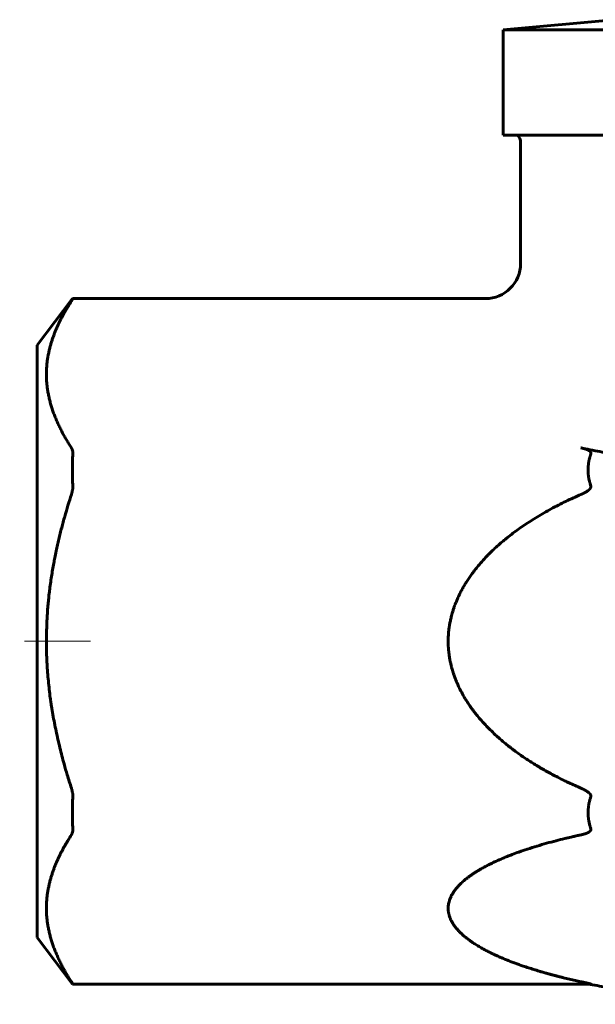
# Model space of a CAD drawing. Header units: millimetres. Extents: x 91 to 273, y 105 to 390.
# Tile 1 of 3: x 91 to 157, y 105 to 217. Entities that reach past the tile are written whole.
import ezdxf

# ---------------------------------------------------------------- set-up
doc = ezdxf.new("R2010")
doc.units = ezdxf.units.MM
doc.linetypes.add('K5LT_AXLED', pattern=[12, 7.5, -1.5, 1.5, -1.5])
doc.linetypes.add('K5LT_BASIC', pattern=[0])
doc.layers.add('Системный слой (1)', color=7, linetype='Continuous', true_color=0x6c6c6c)

msp = doc.modelspace()

# ---------------------------------------------------------------- linework, layer by layer
at = {"layer": 'Системный слой (1)', "color": 150, "linetype": 'K5LT_BASIC', "lineweight": 60, "true_color": 0x0080ff}
for p, q in [((159.02, 217.5), (146.02, 216.36)), ((146.02, 216.36), (182.02, 216.36)), ((146.02, 204.36), (146.02, 216.36)), ((146.02, 204.36), (218.02, 204.36)), ((148.02, 189.76), (148.02, 203.5)), ((93.02, 180.45), (97.02, 185.76)), ((97.06, 185.76), (97.02, 185.76)), ((97.06, 185.76), (144.08, 185.76)), ((144.08, 185.76), (144.12, 185.76)), ((144.08, 185.76), (144.08, 185.76)), ((144.08, 185.76), (144.08, 185.76)), ((144.08, 185.76), (144.12, 185.76)), ((93.02, 113.06), (93.02, 180.45)), ((93.02, 113.06), (97.02, 107.76)), ((97.02, 107.76), (97.06, 107.76)), ((97.06, 107.76), (156, 107.76))]:
    msp.add_line(p, q, dxfattribs=at)
at = {"layer": 'Системный слой (1)', "color": 30, "linetype": 'K5LT_AXLED', "lineweight": 18, "true_color": 0xff8000}
msp.add_line((99.06, 146.76), (91.02, 146.76), dxfattribs=at)
at = {"layer": 'Системный слой (1)', "color": 150, "linetype": 'K5LT_BASIC', "lineweight": 60, "true_color": 0x0080ff}
for centre, radius, start, end in [((146.84, 203.5), 1.18, 0, 46.2251), ((144.02, 189.76), 4, 270, 0)]:
    msp.add_arc(centre, radius, start, end, dxfattribs=at)
msp.add_ellipse((144.08, 189.76), major_axis=(0, 4), ratio=0.998526, start_param=3.141593, end_param=3.15197, dxfattribs=at)
msp.add_ellipse((144.08, 189.76), major_axis=(0, 4), ratio=0.998526, start_param=3.141593, end_param=3.15197, dxfattribs=at)
for points, knots in [([(96.91, 185.49), (96.77, 185.28), (96.58, 184.97), (96.33, 184.55), (96.15, 184.24), (95.97, 183.92), (95.8, 183.6), (95.63, 183.27), (95.47, 182.95), (95.32, 182.61), (95.17, 182.28), (95.03, 181.93), (94.89, 181.57), (94.76, 181.2), (94.64, 180.82), (94.52, 180.42), (94.41, 180.01), (94.32, 179.58), (94.23, 179.15), (94.16, 178.7), (94.11, 178.24), (94.08, 177.77), (94.06, 177.4), (94.06, 177.08), (94.06, 176.76), (94.08, 176.33), (94.13, 175.85), (94.19, 175.36), (94.28, 174.88), (94.38, 174.4), (94.5, 173.92), (94.64, 173.44), (94.79, 172.96), (94.97, 172.49), (95.16, 172.02), (95.37, 171.55), (95.59, 171.08), (95.82, 170.62), (96.07, 170.15), (96.34, 169.69), (96.62, 169.23), (96.81, 168.93), (96.91, 168.78)], [0, 0, 0, 0, 0.038309, 0.057531, 0.076853, 0.096226, 0.115763, 0.135413, 0.155232, 0.175111, 0.195466, 0.216237, 0.237781, 0.259686, 0.282603, 0.306179, 0.3307, 0.355524, 0.381238, 0.407575, 0.43479, 0.462258, 0.490208, 0.499978, 0.518381, 0.546921, 0.575539, 0.604151, 0.63269, 0.661134, 0.689533, 0.717858, 0.746137, 0.774363, 0.802578, 0.83077, 0.85895, 0.887124, 0.915306, 0.943509, 0.971739, 1, 1, 1, 1]), ([(97.06, 185.76), (97.06, 185.76), (97.06, 185.76), (97.06, 185.75), (97.06, 185.73), (97.04, 185.7), (97.01, 185.66), (96.98, 185.61), (96.95, 185.56), (96.93, 185.52), (96.91, 185.5), (96.91, 185.49)], [0, 0, 0, 0, 0.104653, 0.165665, 0.318447, 0.458285, 0.601706, 0.745497, 0.865385, 0.944834, 1, 1, 1, 1]), ([(97.06, 168.04), (97.06, 168.08), (97.06, 168.13), (97.06, 168.22), (97.06, 168.32), (97.04, 168.43), (97.01, 168.54), (96.98, 168.63), (96.95, 168.7), (96.93, 168.74), (96.91, 168.77), (96.91, 168.78)], [0, 0, 0, 0, 0.104653, 0.165665, 0.318447, 0.458285, 0.601706, 0.745497, 0.865385, 0.944834, 1, 1, 1, 1]), ([(156, 168.04), (156, 168.05), (156, 168.05), (156.01, 168.06), (156.01, 168.07), (156.01, 168.08), (156.01, 168.09), (156.01, 168.1), (156.02, 168.11), (156.02, 168.12), (156.02, 168.13), (156.02, 168.14), (156.02, 168.16), (156.01, 168.18), (156.01, 168.19), (156.01, 168.2), (156.01, 168.21), (156.01, 168.21), (156, 168.22), (156, 168.23), (156, 168.23), (156, 168.24), (155.99, 168.24), (155.99, 168.25), (155.99, 168.26), (155.98, 168.28), (155.97, 168.29), (155.97, 168.3), (155.96, 168.3), (155.96, 168.31), (155.95, 168.32), (155.94, 168.33), (155.94, 168.34), (155.93, 168.34), (155.92, 168.36), (155.9, 168.37), (155.89, 168.39), (155.87, 168.4), (155.85, 168.42), (155.83, 168.43), (155.81, 168.45), (155.78, 168.47), (155.72, 168.5), (155.67, 168.53), (155.61, 168.56), (155.56, 168.58), (155.52, 168.59), (155.48, 168.61), (155.43, 168.63), (155.39, 168.64), (155.35, 168.66), (155.3, 168.67), (155.26, 168.68), (155.21, 168.7), (155.16, 168.71), (155.11, 168.72), (155.05, 168.74), (155, 168.75), (154.95, 168.76), (154.91, 168.77), (154.89, 168.78)], [0, 0, 0, 0, 0.007143, 0.014254, 0.021325, 0.028312, 0.035245, 0.042049, 0.048766, 0.055358, 0.061902, 0.071634, 0.084402, 0.097508, 0.107607, 0.114165, 0.119965, 0.124947, 0.129872, 0.134639, 0.139312, 0.143861, 0.14838, 0.155313, 0.164782, 0.176864, 0.186709, 0.194248, 0.199538, 0.204964, 0.212808, 0.22097, 0.229449, 0.23719, 0.24617, 0.260482, 0.279565, 0.299397, 0.315866, 0.329161, 0.343333, 0.37149, 0.415175, 0.465343, 0.508868, 0.541541, 0.572415, 0.601648, 0.631039, 0.661101, 0.691646, 0.723019, 0.754699, 0.787423, 0.820874, 0.855476, 0.890522, 0.926476, 0.962945, 1, 1, 1, 1]), ([(154.89, 168.78), (155.24, 168.7), (155.95, 168.55), (157.02, 168.34), (158.1, 168.14), (159.2, 167.96), (160.31, 167.78), (161.43, 167.61), (162.57, 167.45), (163.71, 167.31), (164.87, 167.17), (166.04, 167.04), (167.23, 166.92), (168.44, 166.81), (169.66, 166.71), (170.9, 166.61), (172.16, 166.53), (173.43, 166.46), (174.72, 166.39), (176.01, 166.34), (177.33, 166.3), (178.65, 166.26), (179.98, 166.24), (181.31, 166.23), (182.65, 166.23), (183.99, 166.24), (185.32, 166.26), (186.65, 166.29), (187.96, 166.34), (189.25, 166.39), (190.52, 166.45), (191.78, 166.52), (193, 166.6), (194.21, 166.69), (195.39, 166.79), (196.54, 166.89), (197.65, 167), (198.73, 167.12), (199.76, 167.24), (200.77, 167.36), (201.73, 167.49), (202.66, 167.62), (203.55, 167.75), (204.43, 167.89), (205.27, 168.03), (206.09, 168.17), (206.88, 168.32), (207.65, 168.47), (208.41, 168.62), (208.9, 168.72), (209.15, 168.78)], [0, 0, 0, 0, 0.020594, 0.041271, 0.062026, 0.082909, 0.103854, 0.124956, 0.146156, 0.167498, 0.188883, 0.21049, 0.232273, 0.254363, 0.276582, 0.299154, 0.321957, 0.345078, 0.368296, 0.391766, 0.415401, 0.439269, 0.463203, 0.487251, 0.511344, 0.535456, 0.559546, 0.583411, 0.607085, 0.63037, 0.653491, 0.676102, 0.698388, 0.720191, 0.741837, 0.762838, 0.783343, 0.803018, 0.822349, 0.840808, 0.858735, 0.875936, 0.892945, 0.909372, 0.925409, 0.940855, 0.956101, 0.970944, 0.985576, 1, 1, 1, 1]), ([(97.06, 164.47), (97.05, 164.62), (97.04, 164.92), (97.03, 165.36), (97.02, 165.81), (97.02, 166.26), (97.02, 166.71), (97.03, 167.15), (97.04, 167.6), (97.05, 167.9), (97.06, 168.04)], [0, 0, 0, 0, 0.124272, 0.249341, 0.374759, 0.5, 0.625241, 0.750659, 0.875728, 1, 1, 1, 1]), ([(156, 164.47), (155.99, 164.51), (155.96, 164.58), (155.93, 164.7), (155.9, 164.81), (155.87, 164.92), (155.84, 165.04), (155.81, 165.15), (155.78, 165.29), (155.76, 165.43), (155.74, 165.59), (155.72, 165.74), (155.71, 165.88), (155.7, 166), (155.7, 166.12), (155.7, 166.21), (155.7, 166.3), (155.7, 166.41), (155.7, 166.56), (155.71, 166.7), (155.73, 166.82), (155.74, 166.93), (155.75, 167.04), (155.77, 167.15), (155.79, 167.25), (155.81, 167.36), (155.83, 167.46), (155.86, 167.56), (155.88, 167.66), (155.91, 167.76), (155.94, 167.85), (155.97, 167.95), (155.99, 168.01), (156, 168.04)], [0, 0, 0, 0, 0.031984, 0.064016, 0.096119, 0.12845, 0.160939, 0.193843, 0.227002, 0.271735, 0.316657, 0.361804, 0.395692, 0.429488, 0.463016, 0.496312, 0.500068, 0.540117, 0.583367, 0.626018, 0.656989, 0.687618, 0.717509, 0.747019, 0.776027, 0.804927, 0.833473, 0.861782, 0.889758, 0.917609, 0.945215, 0.972693, 1, 1, 1, 1]), ([(97.06, 164.47), (97.06, 164.44), (97.06, 164.39), (97.06, 164.29), (97.06, 164.17), (97.04, 164.02), (97.01, 163.88), (96.98, 163.74), (96.95, 163.62), (96.93, 163.54), (96.91, 163.49), (96.91, 163.47)], [0, 0, 0, 0, 0.104653, 0.165665, 0.318447, 0.458285, 0.601706, 0.745497, 0.865385, 0.944834, 1, 1, 1, 1]), ([(156, 164.47), (156, 164.47), (156, 164.46), (156.01, 164.45), (156.01, 164.44), (156.01, 164.43), (156.01, 164.42), (156.01, 164.41), (156.02, 164.4), (156.02, 164.39), (156.02, 164.38), (156.02, 164.37), (156.02, 164.35), (156.01, 164.33), (156.01, 164.32), (156.01, 164.31), (156.01, 164.3), (156.01, 164.29), (156, 164.28), (156, 164.28), (156, 164.27), (156, 164.26), (155.99, 164.26), (155.99, 164.25), (155.99, 164.23), (155.98, 164.22), (155.97, 164.21), (155.97, 164.19), (155.96, 164.19), (155.96, 164.18), (155.95, 164.17), (155.94, 164.16), (155.94, 164.15), (155.93, 164.14), (155.92, 164.12), (155.9, 164.11), (155.89, 164.08), (155.87, 164.06), (155.85, 164.04), (155.83, 164.03), (155.81, 164.01), (155.78, 163.97), (155.72, 163.93), (155.67, 163.89), (155.61, 163.85), (155.56, 163.82), (155.52, 163.79), (155.48, 163.76), (155.43, 163.74), (155.39, 163.72), (155.35, 163.69), (155.3, 163.67), (155.26, 163.64), (155.21, 163.62), (155.16, 163.59), (155.11, 163.57), (155.05, 163.54), (155, 163.52), (154.95, 163.5), (154.91, 163.48), (154.89, 163.47)], [0, 0, 0, 0, 0.007143, 0.014254, 0.021325, 0.028312, 0.035245, 0.042049, 0.048766, 0.055358, 0.061902, 0.071634, 0.084402, 0.097508, 0.107607, 0.114165, 0.119965, 0.124947, 0.129872, 0.134639, 0.139312, 0.143861, 0.14838, 0.155313, 0.164782, 0.176864, 0.186709, 0.194248, 0.199538, 0.204964, 0.212808, 0.22097, 0.229449, 0.23719, 0.24617, 0.260482, 0.279565, 0.299397, 0.315866, 0.329161, 0.343333, 0.37149, 0.415175, 0.465343, 0.508868, 0.541541, 0.572415, 0.601648, 0.631039, 0.661101, 0.691646, 0.723019, 0.754699, 0.787423, 0.820874, 0.855476, 0.890522, 0.926476, 0.962945, 1, 1, 1, 1]), ([(96.91, 163.47), (96.77, 163.06), (96.51, 162.23), (96.21, 161.18), (95.97, 160.33), (95.8, 159.69), (95.63, 159.04), (95.47, 158.39), (95.32, 157.72), (95.17, 157.01), (95.02, 156.31), (94.89, 155.6), (94.76, 154.89), (94.64, 154.12), (94.52, 153.33), (94.44, 152.74), (94.37, 152.19), (94.32, 151.67), (94.25, 151.03), (94.2, 150.44), (94.17, 149.98), (94.14, 149.49), (94.11, 148.87), (94.09, 148.3), (94.07, 147.67), (94.06, 147.24), (94.06, 146.66), (94.06, 146.02), (94.08, 145.26), (94.11, 144.61), (94.14, 143.96), (94.19, 143.22), (94.28, 142.25), (94.38, 141.28), (94.47, 140.51), (94.56, 139.88), (94.66, 139.24), (94.79, 138.42), (94.97, 137.47), (95.16, 136.53), (95.37, 135.59), (95.59, 134.66), (95.82, 133.73), (96.1, 132.7), (96.46, 131.47), (96.74, 130.55), (96.91, 130.04)], [0, 0, 0, 0, 0.038309, 0.076853, 0.096226, 0.115763, 0.135413, 0.155232, 0.175111, 0.195466, 0.219225, 0.237781, 0.259686, 0.282603, 0.306179, 0.3307, 0.334463, 0.355524, 0.376468, 0.391499, 0.407575, 0.417101, 0.43479, 0.462258, 0.467116, 0.490208, 0.499978, 0.518381, 0.546921, 0.566978, 0.575539, 0.604151, 0.63269, 0.661134, 0.689533, 0.701134, 0.717858, 0.746137, 0.774363, 0.802578, 0.83077, 0.85895, 0.887124, 0.915306, 0.953054, 1, 1, 1, 1]), ([(154.89, 163.47), (154.31, 163.22), (153.45, 162.83), (152.32, 162.27), (151.5, 161.84), (150.71, 161.4), (149.94, 160.95), (149.21, 160.49), (148.49, 160.02), (147.8, 159.55), (147.14, 159.06), (146.67, 158.7), (146.27, 158.37), (145.88, 158.05), (145.36, 157.6), (144.84, 157.11), (144.51, 156.78), (144.14, 156.41), (143.75, 155.99), (143.23, 155.4), (142.88, 154.96), (142.61, 154.6), (142.35, 154.25), (142.05, 153.81), (141.76, 153.37), (141.51, 152.94), (141.28, 152.52), (141.11, 152.19), (140.98, 151.92), (140.86, 151.65), (140.71, 151.3), (140.57, 150.96), (140.48, 150.71), (140.39, 150.46), (140.3, 150.17), (140.2, 149.84), (140.13, 149.56), (140.06, 149.25), (139.98, 148.9), (139.93, 148.59), (139.88, 148.3), (139.85, 148.04), (139.82, 147.74), (139.8, 147.46), (139.79, 147.25), (139.78, 147.01), (139.78, 146.86), (139.78, 146.65), (139.78, 146.45), (139.79, 146.23), (139.8, 146.04), (139.82, 145.84), (139.84, 145.59), (139.87, 145.37), (139.89, 145.17), (139.92, 144.98), (139.97, 144.69), (140.04, 144.34), (140.12, 143.97), (140.21, 143.64), (140.3, 143.34), (140.4, 143.02), (140.56, 142.59), (140.69, 142.25), (140.9, 141.77), (141.04, 141.46), (141.32, 140.93), (141.54, 140.53), (141.79, 140.11), (142, 139.78), (142.2, 139.48), (142.42, 139.16), (142.65, 138.85), (142.95, 138.47), (143.33, 138), (143.78, 137.49), (144.28, 136.96), (144.83, 136.42), (145.25, 136.03), (145.69, 135.63), (146.11, 135.27), (146.68, 134.81), (147.18, 134.42), (147.68, 134.06), (148.18, 133.7), (148.71, 133.35), (149.26, 132.99), (149.82, 132.64), (150.41, 132.29), (151, 131.95), (151.62, 131.62), (152.29, 131.26), (152.94, 130.94), (153.59, 130.63), (154.22, 130.34), (154.67, 130.14), (154.89, 130.04)], [0, 0, 0, 0, 0.040656, 0.060426, 0.079666, 0.098651, 0.117104, 0.135247, 0.152984, 0.17063, 0.187768, 0.204512, 0.208096, 0.220566, 0.236343, 0.25136, 0.265615, 0.265901, 0.28428, 0.301997, 0.315519, 0.319069, 0.330905, 0.342461, 0.353335, 0.363806, 0.373753, 0.383578, 0.387042, 0.392993, 0.402119, 0.410787, 0.41601, 0.419288, 0.427396, 0.435284, 0.440828, 0.445391, 0.45531, 0.463419, 0.465044, 0.474357, 0.479919, 0.483493, 0.492451, 0.492781, 0.498985, 0.501508, 0.506025, 0.511941, 0.515061, 0.518309, 0.524575, 0.530808, 0.532319, 0.53695, 0.543043, 0.55107, 0.559061, 0.567016, 0.572928, 0.578827, 0.58796, 0.601797, 0.601932, 0.620486, 0.623652, 0.639618, 0.649079, 0.654387, 0.664643, 0.671673, 0.67883, 0.688984, 0.702193, 0.717206, 0.731153, 0.748792, 0.765534, 0.76715, 0.786238, 0.800288, 0.813527, 0.826174, 0.839038, 0.85243, 0.866127, 0.880216, 0.894386, 0.908834, 0.923477, 0.938434, 0.956626, 0.968855, 0.984347, 1, 1, 1, 1]), ([(97.06, 129.04), (97.06, 129.08), (97.06, 129.13), (97.06, 129.23), (97.06, 129.34), (97.04, 129.49), (97.01, 129.64), (96.98, 129.78), (96.95, 129.89), (96.93, 129.98), (96.91, 130.02), (96.91, 130.04)], [0, 0, 0, 0, 0.104653, 0.165665, 0.318447, 0.458285, 0.601706, 0.745497, 0.865385, 0.944834, 1, 1, 1, 1]), ([(156, 129.04), (156, 129.05), (156, 129.05), (156.01, 129.06), (156.01, 129.07), (156.01, 129.08), (156.01, 129.09), (156.01, 129.1), (156.02, 129.11), (156.02, 129.12), (156.02, 129.13), (156.02, 129.15), (156.02, 129.16), (156.01, 129.18), (156.01, 129.2), (156.01, 129.21), (156.01, 129.22), (156.01, 129.22), (156, 129.23), (156, 129.24), (156, 129.24), (156, 129.25), (155.99, 129.26), (155.99, 129.27), (155.99, 129.28), (155.98, 129.3), (155.97, 129.31), (155.97, 129.32), (155.96, 129.33), (155.96, 129.34), (155.95, 129.35), (155.94, 129.36), (155.94, 129.37), (155.93, 129.38), (155.92, 129.39), (155.9, 129.41), (155.89, 129.43), (155.87, 129.45), (155.85, 129.47), (155.83, 129.49), (155.81, 129.51), (155.78, 129.54), (155.72, 129.58), (155.67, 129.63), (155.61, 129.67), (155.56, 129.7), (155.52, 129.73), (155.48, 129.75), (155.43, 129.78), (155.39, 129.8), (155.35, 129.82), (155.3, 129.85), (155.26, 129.87), (155.21, 129.9), (155.16, 129.92), (155.11, 129.95), (155.05, 129.97), (155, 130), (154.95, 130.02), (154.91, 130.04), (154.89, 130.04)], [0, 0, 0, 0, 0.007143, 0.014254, 0.021325, 0.028312, 0.035245, 0.042049, 0.048766, 0.055358, 0.061902, 0.071634, 0.084402, 0.097508, 0.107607, 0.114165, 0.119965, 0.124947, 0.129872, 0.134639, 0.139312, 0.143861, 0.14838, 0.155313, 0.164782, 0.176864, 0.186709, 0.194248, 0.199538, 0.204964, 0.212808, 0.22097, 0.229449, 0.23719, 0.24617, 0.260482, 0.279565, 0.299397, 0.315866, 0.329161, 0.343333, 0.37149, 0.415175, 0.465343, 0.508868, 0.541541, 0.572415, 0.601648, 0.631039, 0.661101, 0.691646, 0.723019, 0.754699, 0.787423, 0.820874, 0.855476, 0.890522, 0.926476, 0.962945, 1, 1, 1, 1]), ([(97.06, 125.47), (97.05, 125.62), (97.04, 125.92), (97.03, 126.36), (97.02, 126.81), (97.02, 127.26), (97.02, 127.71), (97.03, 128.15), (97.04, 128.6), (97.05, 128.9), (97.06, 129.04)], [0, 0, 0, 0, 0.124272, 0.249341, 0.374759, 0.5, 0.625241, 0.750659, 0.875728, 1, 1, 1, 1]), ([(156, 125.47), (155.99, 125.51), (155.96, 125.58), (155.93, 125.69), (155.89, 125.84), (155.84, 126.01), (155.8, 126.2), (155.77, 126.37), (155.75, 126.53), (155.73, 126.65), (155.72, 126.77), (155.71, 126.89), (155.7, 127.01), (155.7, 127.13), (155.7, 127.25), (155.7, 127.37), (155.7, 127.49), (155.71, 127.61), (155.72, 127.72), (155.73, 127.84), (155.74, 127.96), (155.76, 128.08), (155.78, 128.22), (155.81, 128.37), (155.84, 128.5), (155.87, 128.62), (155.9, 128.73), (155.93, 128.84), (155.97, 128.94), (155.99, 129.01), (156, 129.04)], [0, 0, 0, 0, 0.02921, 0.061935, 0.098237, 0.151973, 0.206188, 0.260853, 0.299121, 0.334236, 0.366346, 0.398652, 0.431352, 0.464271, 0.500013, 0.530553, 0.563569, 0.596421, 0.628962, 0.661336, 0.693393, 0.725248, 0.767165, 0.808696, 0.849933, 0.88038, 0.910664, 0.940609, 0.970371, 1, 1, 1, 1]), ([(96.91, 124.74), (96.77, 124.53), (96.58, 124.22), (96.33, 123.8), (96.15, 123.49), (95.97, 123.17), (95.8, 122.85), (95.63, 122.52), (95.47, 122.2), (95.32, 121.86), (95.17, 121.53), (95.03, 121.18), (94.89, 120.82), (94.76, 120.45), (94.64, 120.07), (94.52, 119.67), (94.41, 119.26), (94.32, 118.83), (94.23, 118.4), (94.16, 117.95), (94.11, 117.49), (94.08, 117.02), (94.06, 116.65), (94.06, 116.33), (94.06, 116.01), (94.08, 115.58), (94.13, 115.1), (94.19, 114.61), (94.28, 114.13), (94.38, 113.65), (94.5, 113.17), (94.64, 112.69), (94.79, 112.21), (94.97, 111.74), (95.16, 111.27), (95.37, 110.8), (95.59, 110.33), (95.82, 109.87), (96.07, 109.4), (96.34, 108.94), (96.62, 108.48), (96.81, 108.18), (96.91, 108.03)], [0, 0, 0, 0, 0.038309, 0.057531, 0.076853, 0.096226, 0.115763, 0.135413, 0.155232, 0.175111, 0.195466, 0.216237, 0.237781, 0.259686, 0.282603, 0.306179, 0.3307, 0.355524, 0.381238, 0.407575, 0.43479, 0.462258, 0.490208, 0.499978, 0.518381, 0.546921, 0.575539, 0.604151, 0.63269, 0.661134, 0.689533, 0.717858, 0.746137, 0.774363, 0.802578, 0.83077, 0.85895, 0.887124, 0.915306, 0.943509, 0.971739, 1, 1, 1, 1]), ([(97.06, 125.47), (97.06, 125.44), (97.06, 125.39), (97.06, 125.3), (97.06, 125.2), (97.04, 125.08), (97.01, 124.98), (96.98, 124.89), (96.95, 124.82), (96.93, 124.77), (96.91, 124.75), (96.91, 124.74)], [0, 0, 0, 0, 0.104653, 0.165665, 0.318447, 0.458285, 0.601706, 0.745497, 0.865385, 0.944834, 1, 1, 1, 1]), ([(154.89, 124.74), (154.75, 124.71), (154.53, 124.66), (154.16, 124.58), (153.68, 124.47), (152.96, 124.3), (152.02, 124.06), (150.97, 123.78), (149.88, 123.46), (148.83, 123.13), (147.88, 122.81), (147.12, 122.53), (146.52, 122.29), (146.04, 122.09), (145.59, 121.9), (145.13, 121.7), (144.64, 121.46), (144.13, 121.2), (143.68, 120.96), (143.29, 120.74), (142.97, 120.54), (142.67, 120.34), (142.38, 120.15), (142.12, 119.96), (141.88, 119.78), (141.65, 119.6), (141.45, 119.42), (141.26, 119.24), (141.08, 119.07), (140.93, 118.91), (140.79, 118.75), (140.66, 118.59), (140.54, 118.44), (140.43, 118.29), (140.34, 118.15), (140.25, 118), (140.17, 117.86), (140.1, 117.72), (140.03, 117.57), (139.97, 117.42), (139.91, 117.23), (139.85, 117.01), (139.8, 116.77), (139.78, 116.55), (139.78, 116.37), (139.78, 116.23), (139.79, 116.1), (139.81, 115.97), (139.83, 115.85), (139.86, 115.73), (139.89, 115.61), (139.92, 115.5), (139.95, 115.39), (139.99, 115.28), (140.04, 115.18), (140.08, 115.08), (140.13, 114.97), (140.19, 114.87), (140.24, 114.77), (140.3, 114.67), (140.37, 114.57), (140.43, 114.47), (140.51, 114.37), (140.58, 114.27), (140.66, 114.17), (140.75, 114.07), (140.84, 113.96), (140.94, 113.85), (141.05, 113.73), (141.16, 113.62), (141.33, 113.45), (141.58, 113.23), (141.85, 113.01), (142.1, 112.82), (142.33, 112.65), (142.64, 112.43), (143.05, 112.17), (143.54, 111.88), (144.02, 111.62), (144.47, 111.39), (144.87, 111.19), (145.27, 111.01), (145.67, 110.83), (146.08, 110.65), (146.51, 110.48), (146.95, 110.3), (147.4, 110.14), (147.85, 109.97), (148.36, 109.79), (148.92, 109.61), (149.52, 109.42), (150.06, 109.25), (150.55, 109.11), (150.97, 108.99), (151.37, 108.88), (151.76, 108.77), (152.15, 108.67), (152.52, 108.58), (153, 108.46), (153.57, 108.32), (154.24, 108.17), (154.68, 108.07), (154.89, 108.03)], [0, 0, 0, 0, 0.009484, 0.015248, 0.025596, 0.042602, 0.066104, 0.091646, 0.117869, 0.145414, 0.170088, 0.190481, 0.20486, 0.217975, 0.229799, 0.241601, 0.257132, 0.272498, 0.287688, 0.298718, 0.309499, 0.319835, 0.329975, 0.339608, 0.348929, 0.357817, 0.366573, 0.374897, 0.382918, 0.390472, 0.397862, 0.404882, 0.411686, 0.418228, 0.424714, 0.431059, 0.437308, 0.443416, 0.449485, 0.456116, 0.46334, 0.473642, 0.483848, 0.493926, 0.500697, 0.50676, 0.512071, 0.517348, 0.522486, 0.527519, 0.532381, 0.537171, 0.541823, 0.546406, 0.550899, 0.555373, 0.559802, 0.564212, 0.568598, 0.57298, 0.577375, 0.581781, 0.586213, 0.59066, 0.595244, 0.599949, 0.604878, 0.609915, 0.615243, 0.620758, 0.626541, 0.638611, 0.652035, 0.659169, 0.667759, 0.677613, 0.69307, 0.709163, 0.725881, 0.738216, 0.74989, 0.761018, 0.772258, 0.78374, 0.795358, 0.807136, 0.81894, 0.830712, 0.84243, 0.857826, 0.87287, 0.88756, 0.897968, 0.90818, 0.917882, 0.927272, 0.936231, 0.945075, 0.953572, 0.969763, 0.985161, 1, 1, 1, 1]), ([(156, 125.47), (156, 125.47), (156, 125.46), (156.01, 125.45), (156.01, 125.44), (156.01, 125.43), (156.01, 125.42), (156.01, 125.41), (156.02, 125.4), (156.02, 125.4), (156.02, 125.38), (156.02, 125.37), (156.02, 125.36), (156.01, 125.34), (156.01, 125.33), (156.01, 125.32), (156.01, 125.31), (156.01, 125.3), (156, 125.3), (156, 125.29), (156, 125.28), (156, 125.28), (155.99, 125.27), (155.99, 125.26), (155.99, 125.25), (155.98, 125.24), (155.97, 125.23), (155.97, 125.22), (155.96, 125.21), (155.96, 125.2), (155.95, 125.2), (155.94, 125.19), (155.94, 125.18), (155.93, 125.17), (155.92, 125.16), (155.9, 125.15), (155.89, 125.13), (155.87, 125.11), (155.85, 125.1), (155.83, 125.09), (155.81, 125.07), (155.78, 125.05), (155.72, 125.02), (155.67, 124.99), (155.61, 124.96), (155.56, 124.94), (155.52, 124.92), (155.48, 124.9), (155.43, 124.89), (155.39, 124.87), (155.35, 124.86), (155.3, 124.85), (155.26, 124.83), (155.21, 124.82), (155.16, 124.8), (155.11, 124.79), (155.05, 124.78), (155, 124.76), (154.95, 124.75), (154.91, 124.74), (154.89, 124.74)], [0, 0, 0, 0, 0.007143, 0.014254, 0.021325, 0.028312, 0.035245, 0.042049, 0.048766, 0.055358, 0.061902, 0.071634, 0.084402, 0.097508, 0.107607, 0.114165, 0.119965, 0.124947, 0.129872, 0.134639, 0.139312, 0.143861, 0.14838, 0.155313, 0.164782, 0.176864, 0.186709, 0.194248, 0.199538, 0.204964, 0.212808, 0.22097, 0.229449, 0.23719, 0.24617, 0.260482, 0.279565, 0.299397, 0.315866, 0.329161, 0.343333, 0.37149, 0.415175, 0.465343, 0.508868, 0.541541, 0.572415, 0.601648, 0.631039, 0.661101, 0.691646, 0.723019, 0.754699, 0.787423, 0.820874, 0.855476, 0.890522, 0.926476, 0.962945, 1, 1, 1, 1]), ([(97.06, 107.76), (97.06, 107.76), (97.06, 107.76), (97.06, 107.77), (97.06, 107.78), (97.04, 107.82), (97.01, 107.86), (96.98, 107.91), (96.95, 107.95), (96.93, 107.99), (96.91, 108.02), (96.91, 108.03)], [0, 0, 0, 0, 0.104653, 0.165665, 0.318447, 0.458285, 0.601706, 0.745497, 0.865385, 0.944834, 1, 1, 1, 1]), ([(156, 107.76), (156, 107.76), (156, 107.76), (156.01, 107.76), (156.01, 107.76), (156.01, 107.76), (156.01, 107.76), (156.01, 107.76), (156.02, 107.76), (156.02, 107.76), (156.02, 107.76), (156.02, 107.76), (156.02, 107.76), (156.02, 107.76), (156.01, 107.76), (156.01, 107.77), (156.01, 107.77), (156.01, 107.77), (156.01, 107.77), (156, 107.77), (156, 107.77), (156, 107.77), (156, 107.77), (155.99, 107.77), (155.99, 107.77), (155.99, 107.78), (155.98, 107.78), (155.97, 107.78), (155.97, 107.78), (155.96, 107.78), (155.96, 107.78), (155.95, 107.79), (155.94, 107.79), (155.94, 107.79), (155.93, 107.79), (155.92, 107.79), (155.9, 107.8), (155.89, 107.8), (155.87, 107.81), (155.85, 107.81), (155.83, 107.82), (155.81, 107.82), (155.78, 107.83), (155.72, 107.84), (155.67, 107.86), (155.61, 107.87), (155.56, 107.88), (155.52, 107.89), (155.48, 107.9), (155.43, 107.91), (155.39, 107.92), (155.35, 107.93), (155.3, 107.94), (155.26, 107.95), (155.21, 107.96), (155.16, 107.97), (155.11, 107.98), (155.05, 107.99), (154.98, 108.01), (154.93, 108.02), (154.89, 108.03)], [0, 0, 0, 0, 0.007143, 0.014254, 0.021325, 0.028312, 0.035245, 0.042049, 0.048766, 0.055358, 0.061902, 0.068795, 0.071634, 0.084402, 0.097508, 0.107607, 0.114165, 0.119965, 0.124947, 0.129872, 0.134639, 0.139312, 0.143861, 0.14838, 0.155313, 0.164782, 0.176864, 0.186709, 0.194248, 0.199538, 0.204964, 0.212808, 0.22097, 0.229449, 0.23719, 0.24617, 0.260482, 0.279565, 0.299397, 0.315866, 0.329161, 0.343333, 0.37149, 0.415175, 0.465343, 0.508868, 0.541541, 0.572415, 0.601648, 0.631039, 0.661101, 0.691646, 0.723019, 0.754699, 0.787423, 0.820874, 0.855476, 0.890522, 0.926476, 1, 1, 1, 1])]:
    msp.add_open_spline(points, degree=3, knots=knots, dxfattribs=at)
msp.add_rational_spline([(155.7, 107.76), (172.91, 104.66), (191.13, 104.66), (208.34, 107.76)], [0.951103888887, 0.915791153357, 0.915789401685, 0.951098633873], degree=3, dxfattribs=at)

doc.saveas('drawing.dxf')
